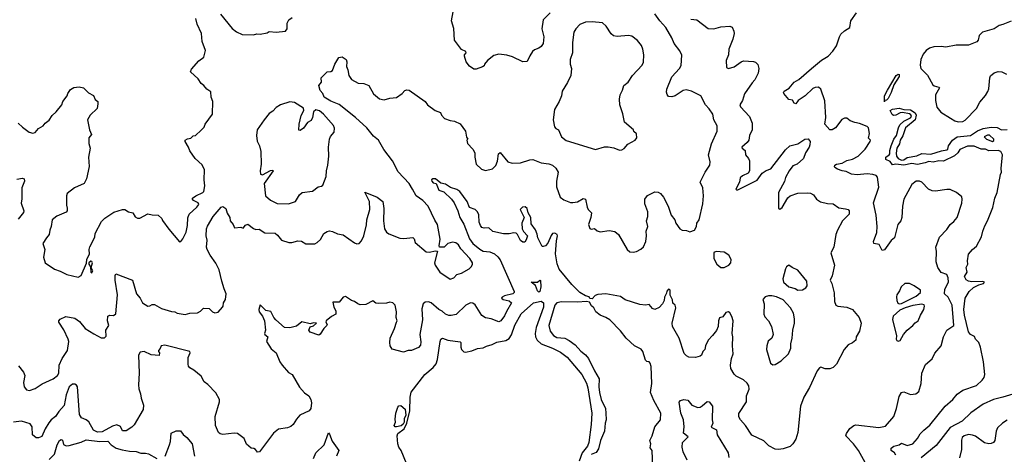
# Model space of a CAD drawing. Extents: x 1954678 to 2060275, y 904822 to 1016299.
# Tile 25 of 256: x 1991169 to 1999830, y 915512 to 919335. Entities that reach past the tile are written whole.
import ezdxf

# ---------------------------------------------------------------- set-up
doc = ezdxf.new("R2010")
doc.units = 0

msp = doc.modelspace()

# ---------------------------------------------------------------- linework, layer by layer
at = {"layer": '0CON20XD'}
for points in [[(1995835, 919396), (1995773.3, 919335), (1995760.8, 919255), (1995780, 919185), (1995774, 919125), (1995755, 919098.8), (1995735.5, 919084.5), (1995698.9, 919071.1), (1995681.2, 919055), (1995655, 919017.5), (1995632.3, 918967.7), (1995595, 918963.8), (1995505, 919008), (1995455, 919022.5), (1995385, 919032.9), (1995339.7, 919020.3), (1995284.3, 918975.7), (1995257.5, 918945), (1995255, 918930), (1995240.7, 918919.3), (1995185, 918901.2), (1995165, 918901.2), (1995126, 918925), (1995095.8, 918965), (1995082.5, 919015), (1995082.5, 919025), (1995096.4, 919043.6), (1995092.5, 919055), (1995055, 919073.3), (1994994.2, 919154.2), (1994988.3, 919258.3), (1994968.8, 919325), (1994982, 919405)], [(1991155.9, 918425.9), (1991195, 918390), (1991252.5, 918345), (1991285, 918336.7), (1991305, 918343.3), (1991335, 918376.7), (1991375, 918400), (1991393.8, 918425), (1991427.9, 918452.1), (1991455, 918493.3), (1991491.2, 918525), (1991538.8, 918585), (1991550, 918615), (1991586.2, 918665), (1991593.8, 918686.2), (1991615, 918720), (1991645, 918737.5), (1991693.6, 918743.6), (1991730, 918735), (1991775, 918692.5), (1991819.5, 918669.5), (1991834, 918634), (1991857.5, 918615), (1991857.5, 918595), (1991850, 918555), (1991790, 918495), (1991766.7, 918455), (1991783.3, 918365), (1991800, 918325), (1991778.8, 918295), (1991776.7, 918245), (1991790, 918205), (1991773.8, 918125), (1991781.2, 918045), (1991756.7, 917935), (1991735, 917893.3), (1991652.5, 917855), (1991587.5, 917805), (1991580, 917785), (1991580, 917705), (1991588.3, 917678.3), (1991587.7, 917652.3), (1991577.7, 917642.3), (1991495, 917608), (1991456.2, 917575), (1991446, 917515), (1991433.8, 917485), (1991430, 917445), (1991405, 917417.5), (1991372.5, 917365), (1991390, 917315), (1991377.5, 917245), (1991392.5, 917195), (1991475, 917140), (1991525, 917122), (1991585, 917094.2), (1991685, 917071.2), (1991711.2, 917085), (1991757, 917193), (1991760, 917225), (1991783.8, 917275), (1991780, 917315), (1991785, 917337.5), (1991828.8, 917421.2), (1991832.5, 917455), (1991890.3, 917559.7), (1991919.5, 917590.5), (1991998.3, 917641.7), (1992074.3, 917665.7), (1992095, 917666), (1992125, 917646.2), (1992165, 917637.5), (1992185, 917600), (1992205, 917590), (1992225, 917590), (1992295, 917627.5), (1992335, 917617.5), (1992387, 917617), (1992420, 917585), (1992425, 917570), (1992481.7, 917491.7), (1992575, 917380), (1992586.4, 917383.6), (1992605, 917406.7), (1992632.5, 917465), (1992644.1, 917524.1), (1992648.3, 917591.7), (1992658.9, 917625), (1992727.1, 917685), (1992745, 917710), (1992738, 917725), (1992698, 917745), (1992688.8, 917755), (1992690, 917765), (1992717.5, 917785), (1992780.6, 917815), (1992788.9, 917825), (1992797.5, 917875), (1992790.5, 917925), (1992793.6, 918015), (1992775, 918058.6), (1992713.6, 918113.6), (1992665, 918181.2), (1992654.2, 918215), (1992623.8, 918265), (1992623.8, 918275), (1992645, 918288), (1992675, 918293.8), (1992695, 918313.3), (1992715, 918316.7), (1992765, 918363.3), (1992790.7, 918389.3), (1992801.2, 918415), (1992865.7, 918505), (1992867.5, 918615), (1992852.9, 918655), (1992851.2, 918701.2), (1992814.3, 918724.3), (1992790, 918755), (1992764.2, 918774.2), (1992740, 918815), (1992671.2, 918875), (1992681.4, 918898.6), (1992745, 918973.3), (1992790, 919005), (1992802.5, 919065), (1992774.4, 919144.4), (1992768, 919215), (1992730, 919295), (1992720, 919345)], [(1992936, 919385), (1993037.8, 919257.8), (1993075, 919227.1), (1993125, 919203.8), (1993225, 919201.2), (1993255, 919210), (1993285, 919208), (1993345, 919219.2), (1993365, 919230), (1993424.2, 919224.2), (1993507.5, 919235), (1993523.3, 919255), (1993522.5, 919305), (1993537.5, 919335), (1993565.9, 919354.1)], [(1994549.5, 917409.5), (1994628.3, 917418.3), (1994637.7, 917407.7), (1994647.5, 917375), (1994745, 917293.3), (1994775, 917288.8), (1994825, 917302.5), (1994845, 917300), (1994818, 917195), (1994823.8, 917175), (1994863.4, 917113.4), (1994955, 917052.5), (1994987.5, 917065), (1995015, 917093.8), (1995054.3, 917105.7), (1995123.3, 917145), (1995143.8, 917165), (1995151.2, 917185), (1995151.2, 917195), (1995128.6, 917235), (1995048.7, 917318.7), (1995028.8, 917355), (1995005, 917372), (1994975, 917377.5), (1994935, 917366.7), (1994902.5, 917335), (1994863.3, 917333.3), (1994858.8, 917345), (1994868, 917405), (1994845.6, 917535), (1994820.7, 917570.7), (1994761.1, 917695), (1994714.4, 917745), (1994655.5, 917785), (1994624.4, 917845), (1994595, 917894), (1994497.3, 917997.3), (1994448.1, 918095), (1994372.9, 918192.9), (1994325.6, 918275), (1994280.6, 918310.6), (1994223.8, 918383.8), (1994124.2, 918475), (1993978.9, 918588.9), (1993905, 918619.4), (1993848, 918655), (1993834.3, 918685), (1993811.2, 918711.2), (1993799.5, 918755), (1993824.2, 918785), (1993820, 918825), (1993875, 918876.7), (1993905, 918878.8), (1993921.2, 918888.8), (1993940, 918945), (1993975, 919003.3), (1994005, 919007.5), (1994040, 918985), (1994045.6, 918965), (1994044.4, 918924.4), (1994056.9, 918895), (1994065.8, 918845), (1994089.1, 918809.1), (1994145.6, 918775.6), (1994195, 918774.4), (1994240, 918755), (1994282.6, 918682.6), (1994335, 918638.6), (1994375, 918630), (1994425, 918645.8), (1994485, 918652), (1994534.3, 918685.7), (1994557.9, 918712.1), (1994575, 918717.5), (1994595, 918714), (1994735, 918616.7), (1994757.5, 918585), (1994825, 918537.5), (1994869.3, 918519.3), (1994880, 918495), (1994906.4, 918466.4), (1994955, 918448.8), (1994995, 918443.3), (1995045, 918420), (1995092, 918355), (1995100.8, 918300.8), (1995110, 918285), (1995102.5, 918275), (1995107.5, 918245), (1995155, 918197.5), (1995174, 918165), (1995173.3, 918125), (1995183.3, 918065), (1995231.2, 918021.2), (1995265, 918010), (1995327.7, 918022.3), (1995357, 918053), (1995370.8, 918090.8), (1995381.2, 918155), (1995395, 918166.7), (1995463.3, 918085), (1995501.7, 918071.7), (1995575, 918076.2), (1995655, 918102.5), (1995684.2, 918104.2), (1995755, 918075.8), (1995825, 918066.9), (1995855.5, 918055.5), (1995885, 918030), (1995906.2, 917995), (1995892, 917915), (1995890, 917865), (1995924.1, 917774.1), (1995955, 917751.2), (1996015, 917728), (1996035, 917726), (1996075, 917733.3), (1996125, 917761.9), (1996147.1, 917755), (1996160, 917685), (1996170, 917665), (1996197.5, 917635), (1996193.8, 917595), (1996172.9, 917535), (1996185, 917497.5), (1996195, 917493.3), (1996225, 917497.5), (1996247.7, 917477.7), (1996275, 917468.8), (1996355, 917480), (1996405, 917471.2), (1996435.8, 917445.8), (1996513.9, 917313.9), (1996535, 917293.3), (1996565, 917290), (1996595, 917297.5), (1996633.6, 917316.4), (1996657.5, 917337.5), (1996675.9, 917384.1), (1996682.2, 917435), (1996678.8, 917475), (1996693.3, 917515), (1996684, 917565), (1996693.8, 917605), (1996693.8, 917645), (1996668.8, 917715), (1996666.7, 917755), (1996690.9, 917789.1), (1996755, 917820), (1996785, 917816.7), (1996805, 917806.7), (1996833, 917773), (1996872.5, 917695), (1996900.6, 917615), (1996931.4, 917575), (1996940, 917545), (1996975, 917496.2), (1996996.4, 917483.6), (1997035, 917481.2), (1997065, 917470), (1997106.1, 917483.9), (1997121.2, 917515), (1997126.2, 917545), (1997145.7, 917575), (1997178.5, 917715), (1997183.3, 917785), (1997177.5, 917855), (1997154.2, 917905), (1997199.2, 917995), (1997239.2, 918055), (1997242.9, 918085), (1997226.9, 918145), (1997254.4, 918244.4), (1997303.5, 918355), (1997302.8, 918402.8), (1997274.4, 918455), (1997265.6, 918505), (1997235, 918552), (1997200.8, 918585), (1997159.2, 918665), (1997078.8, 918705), (1997032.1, 918717.9), (1997005, 918711.9), (1996935, 918665.7), (1996905, 918655.8), (1996875, 918660), (1996865, 918677.5), (1996858.8, 918698.8), (1996861.9, 918725), (1996906.6, 918833.4), (1996971.4, 918905), (1996987.4, 918932.6), (1996992.7, 919022.7), (1996975, 919060), (1996925, 919126.2), (1996906, 919176), (1996853.1, 919265), (1996798.9, 919325), (1996756.7, 919386.7)], [(1997071.1, 919341.1), (1997125, 919334.4), (1997225, 919258.5), (1997275, 919254.4), (1997335, 919271.4), (1997415, 919278), (1997435, 919268), (1997451.5, 919235), (1997452.7, 919215), (1997441.5, 919165), (1997407.3, 919075), (1997403, 919027), (1997383.5, 918975), (1997385, 918913.3), (1997405, 918906.2), (1997455, 918920.8), (1997514.5, 918965.5), (1997535, 918974), (1997625, 918966.7), (1997642.5, 918962.5), (1997661.7, 918941.7), (1997670, 918905), (1997666.2, 918865), (1997635.8, 918805), (1997611.1, 918778.9), (1997545.9, 918684.1), (1997527.1, 918625), (1997503.2, 918585), (1997509.8, 918569.7), (1997590, 918485), (1997613.1, 918425), (1997611.4, 918365), (1997588.5, 918315), (1997583.3, 918275), (1997568.9, 918255), (1997521.2, 918215), (1997523.3, 918205), (1997549.2, 918185), (1997552.5, 918145), (1997580, 918115), (1997590, 918095), (1997588.1, 918005), (1997576, 917985), (1997527.2, 917962.8), (1997506, 917945), (1997501.1, 917905), (1997469.2, 917845), (1997475, 917838), (1997485, 917838.6), (1997657.3, 917922.8), (1997700, 917985), (1997735, 918010), (1997775.6, 918024.4), (1997905, 918190), (1997943.8, 918225), (1998015, 918242), (1998076.1, 918283.9), (1998105, 918286), (1998122, 918265), (1998119.2, 918235), (1998114, 918215), (1998080, 918165), (1998063.8, 918115), (1998006.7, 918065), (1997970.9, 918049.1), (1997936.2, 918005), (1997904.5, 917945.5), (1997897.2, 917912.8), (1997843.3, 917815), (1997844.6, 917674.6), (1997855, 917669.2), (1997875, 917684.2), (1997925, 917767.1), (1997945, 917784.4), (1998015, 917807.8), (1998095, 917812), (1998125, 917808), (1998152.5, 917795), (1998177.5, 917755), (1998214.2, 917734.2), (1998275, 917718.8), (1998325, 917716), (1998375, 917679.2), (1998432.3, 917672.3), (1998455, 917666), (1998463.8, 917655), (1998466, 917625), (1998407.5, 917565), (1998363.5, 917485), (1998348.1, 917445), (1998331.1, 917335), (1998304, 917285), (1998336.5, 917175), (1998317, 917083), (1998299.2, 917045), (1998314, 917015), (1998333.7, 916933.7), (1998337.4, 916857.4), (1998348, 916825), (1998365.7, 916815.7), (1998445.6, 916805.6), (1998495, 916785.8), (1998552.5, 916715), (1998570, 916665), (1998556.2, 916595), (1998527.5, 916545), (1998522.5, 916517.5), (1998495, 916493.3), (1998457.5, 916475), (1998420.8, 916435), (1998354.4, 916305), (1998325, 916275.8), (1998295.7, 916264.3), (1998255, 916264.2), (1998215, 916278), (1998205, 916273.8), (1998185, 916246.2), (1998115, 916100), (1998067.1, 916015), (1998035.7, 915935), (1998014.4, 915705), (1997996.7, 915645), (1997970.6, 915605), (1997945, 915580.8), (1997885, 915560.8), (1997845, 915554), (1997815, 915556.2), (1997757.7, 915587.7), (1997715, 915632), (1997609.5, 915679.5), (1997553.3, 915765), (1997508.8, 915815), (1997495, 915842.5), (1997495, 915870), (1997561.4, 915975), (1997561.1, 916025), (1997585.5, 916085), (1997581.4, 916115), (1997567.4, 916137.4), (1997535, 916168.6), (1997470.6, 916200.6), (1997455, 916216), (1997425.7, 916265.7), (1997422.9, 916295), (1997430, 916355), (1997443.8, 916395), (1997438, 916465), (1997441.2, 916545), (1997435.8, 916575), (1997443.8, 916685), (1997434, 916725), (1997415, 916757.5), (1997405, 916766.7), (1997379.3, 916760.7), (1997355, 916722.5), (1997325, 916712.5), (1997315.8, 916685), (1997312.6, 916637.4), (1997297.9, 916602.1), (1997264.2, 916555.8), (1997225, 916517.5), (1997202.7, 916467.3), (1997196, 916435), (1997178.8, 916415), (1997166.4, 916383.6), (1997155.9, 916374.1), (1997115, 916364), (1997055, 916368), (1997035, 916378), (1997015, 916400), (1996970, 916535), (1996910, 916635), (1996908.8, 916665), (1996940.7, 916800.7), (1996933.3, 916823.3), (1996915, 916842.5), (1996910.5, 916870.5), (1996891.2, 916911.2), (1996890, 916955), (1996885, 916962.5), (1996875, 916963.3), (1996862.3, 916947.7), (1996859.5, 916930.5), (1996840, 916895), (1996836.9, 916865), (1996821.9, 916835), (1996795, 916802.5), (1996755, 916787.1), (1996735, 916794), (1996705, 916831.2), (1996675, 916824), (1996625, 916830), (1996495, 916870.8), (1996455, 916900.6), (1996325, 916924), (1996253.6, 916916.4), (1996231.7, 916908.3), (1996205, 916880), (1996185, 916882.5), (1996178.3, 916898.3), (1996145, 916906.2), (1996095, 916936.7), (1996025, 917006.7), (1995915, 917140), (1995897.8, 917187.8), (1995882.4, 917275), (1995891, 917389), (1995900.5, 917435), (1995896.7, 917446.7), (1995875, 917457.9), (1995855, 917453.1), (1995842.7, 917437.3), (1995815, 917368.1), (1995795, 917347.1), (1995775, 917338.8), (1995765, 917340), (1995755, 917356.7), (1995727.2, 917417.2), (1995720.6, 917449.4), (1995707.3, 917487.3), (1995668.1, 917538.1), (1995666.2, 917596.2), (1995642.1, 917635), (1995634.4, 917675), (1995615, 917689.2), (1995592.9, 917685), (1995570, 917665), (1995606.9, 917595), (1995585.9, 917545), (1995588.1, 917495), (1995600.6, 917470.6), (1995635.5, 917435), (1995625, 917398.8), (1995611.7, 917378.3), (1995595, 917376.7), (1995575, 917393.8), (1995547, 917447), (1995535, 917458), (1995515, 917460.8), (1995475, 917452), (1995425, 917451.2), (1995332.3, 917472.3), (1995295, 917503.8), (1995255, 917500.8), (1995235, 917506.2), (1995221.2, 917525), (1995212, 917555), (1995207.2, 917617.2), (1995196.9, 917645), (1995175, 917664.3), (1995125, 917684.2), (1995105.9, 917735), (1995040.5, 917825), (1995015, 917840.5), (1994959.4, 917859.4), (1994915, 917888.1), (1994875, 917896), (1994825.9, 917935.9), (1994803.6, 917936.4), (1994792.9, 917927.1)], [(1998605, 915440), (1998547.5, 915545), (1998503.6, 915605), (1998436.9, 915675), (1998442.5, 915695), (1998471.6, 915738.4), (1998505, 915764.6), (1998525, 915771.1), (1998725, 915747.8), (1998785, 915758.6), (1998857.3, 915845), (1998882.7, 915915), (1998905, 916020), (1998924.4, 916055.6), (1998945, 916062.2), (1999005, 916038.8), (1999052.5, 916045), (1999078, 916065), (1999097.5, 916135), (1999104, 916225), (1999137.3, 916302.7), (1999195, 916352), (1999219.4, 916400.6), (1999275.8, 916465), (1999295.7, 916545), (1999325, 916603.3), (1999385.6, 916645), (1999370.5, 916825), (1999335.6, 916895), (1999305, 916923.8), (1999306.5, 916965), (1999338.2, 917025), (1999336.5, 917065), (1999323.1, 917093.1), (1999275, 917111.9), (1999244.7, 917154.7), (1999229.2, 917205), (1999233.3, 917295), (1999228.9, 917335), (1999258.8, 917421.2), (1999325, 917488.8), (1999352.5, 917535), (1999385, 917559.2), (1999415, 917596.2), (1999457.4, 917722.6), (1999460, 917755), (1999455, 917777.5), (1999410, 917815), (1999355, 917840.8), (1999325, 917842), (1999225, 917826), (1999195, 917830), (1999163.8, 917845), (1999105, 917905.8), (1999085, 917915.7), (1999055.9, 917914.1), (1999015.9, 917884.1), (1998947.5, 917755), (1998933.1, 917695), (1998929.4, 917595), (1998919.2, 917565), (1998893.1, 917535), (1998865, 917417.5), (1998835, 917393.3), (1998775, 917310), (1998754.1, 917304.1), (1998728.3, 917358.3), (1998682.5, 917365), (1998680, 917385), (1998707.6, 917462.4), (1998712.3, 917515), (1998703.6, 917615), (1998678.1, 917725), (1998727.6, 917862.4), (1998715, 917948.8), (1998703.3, 917965), (1998674.2, 917974.2), (1998625, 917978.5), (1998535, 917970.8), (1998486.7, 917976.7), (1998439.4, 917999.4), (1998403.3, 918005), (1998361.5, 918021.5), (1998338.8, 918035), (1998336, 918045), (1998338.8, 918055), (1998353.3, 918065), (1998405, 918072.7), (1998445, 918096.7), (1998495, 918107.5), (1998545.6, 918135), (1998605.6, 918195), (1998651.2, 918265), (1998652.5, 918275), (1998634.3, 918294.3), (1998643.8, 918335), (1998633.9, 918383.9), (1998625, 918396.2), (1998555, 918422), (1998515, 918430), (1998475, 918446.2), (1998445, 918468), (1998425, 918469.2), (1998401.7, 918458.3), (1998345, 918383.8), (1998315, 918366.7), (1998295, 918366.7), (1998251.2, 918415), (1998260, 918475), (1998252.6, 918622.6), (1998215.6, 918725), (1998195, 918742.9), (1998165, 918740), (1998145, 918730.8), (1998078.8, 918665), (1998016.1, 918623.9), (1997995, 918593.8), (1997980.7, 918600.7), (1997967, 918627), (1997935, 918632.5), (1997890, 918685), (1997886.7, 918695), (1997893.3, 918705), (1997938.3, 918731.7), (1997980.8, 918785), (1998021.8, 918808.2), (1998133.6, 918906.4), (1998222.3, 918977.7), (1998280, 919015), (1998320.9, 919059.1), (1998352.9, 919105), (1998379.5, 919185), (1998392.7, 919207.3), (1998423.5, 919236.5), (1998472, 919265), (1998478.6, 919325), (1998529.4, 919395)], [(1999888.7, 919321.3), (1999818.3, 919291.7), (1999785, 919284.2), (1999740, 919255), (1999638.8, 919225), (1999608, 919195), (1999600.8, 919155), (1999588.3, 919141.7), (1999515, 919110.4), (1999405, 919111.2), (1999315, 919093.8), (1999275, 919099.1), (1999210, 919095), (1999172.5, 919085), (1999142.5, 919065), (1999115, 919032.5), (1999096, 918985), (1999090.8, 918935), (1999095.8, 918905.8), (1999155, 918846.2), (1999201.2, 918761.2), (1999212.4, 918752.4), (1999252.5, 918742.5), (1999259.4, 918735), (1999225.7, 918675), (1999224.4, 918625), (1999235, 918566.7), (1999272.7, 918522.7), (1999357.9, 918467.9), (1999395, 918445.7), (1999425, 918436.9), (1999465, 918438.9), (1999485, 918451.9), (1999584.5, 918555), (1999615, 918609.2), (1999663, 918667), (1999685.4, 918704.6), (1999692.6, 918727.4), (1999701.9, 918825), (1999709.1, 918840.9), (1999741.7, 918868.3), (1999775, 918880), (1999807, 918877), (1999848, 918855)], [(1996445, 918188.8), (1996465, 918191.2), (1996485, 918203.3), (1996519.3, 918240.7), (1996582.5, 918275), (1996596.7, 918295), (1996595, 918330), (1996570.7, 918350.7), (1996567.5, 918365), (1996490, 918435), (1996475.7, 918505.7), (1996448, 918585), (1996445.8, 918635), (1996451.4, 918675), (1996472.5, 918715), (1996482, 918755), (1996522, 918785), (1996558, 918845), (1996643.3, 918935), (1996657.3, 918962.7), (1996658.6, 919025), (1996650.5, 919075), (1996637.4, 919107.4), (1996603.2, 919153.2), (1996555, 919189.2), (1996525, 919197.1), (1996425, 919187.5), (1996393.3, 919193.3), (1996372.1, 919212.1), (1996327.9, 919277.9), (1996295, 919306), (1996205, 919315.6), (1996145, 919314.3), (1996097.2, 919292.8), (1996060.6, 919255), (1996044.5, 919225), (1996032.2, 919135), (1996031.9, 919045), (1996011.4, 918985), (1996010.8, 918945), (1996022.5, 918905), (1996015.8, 918844.2), (1995987.7, 918782.3), (1995940, 918705), (1995933.8, 918665), (1995915.6, 918614.4), (1995872, 918545), (1995862, 918455), (1995873, 918393), (1995885, 918378.8), (1995907.3, 918367.3), (1995935, 918303.8), (1995975, 918272.5), (1996235, 918192), (1996314.1, 918215.9), (1996345, 918216.2), (1996395, 918208.8), (1996445, 918188.8)], [(1998775, 918613.8), (1998776.2, 918665), (1998801.5, 918715), (1998880, 918845), (1998895, 918855.4), (1998904.2, 918854.2), (1998905, 918834.3), (1998857.9, 918762.1), (1998835.4, 918695), (1998809, 918641), (1998795, 918628.2), (1998776.7, 918623.3), (1998775, 918613.8)], [(1993535, 917714), (1993595, 917736.7), (1993631.2, 917795), (1993655, 917816.2), (1993743.9, 917826.1), (1993795, 917866.2), (1993825, 917870), (1993835, 917880), (1993864.2, 917955), (1993867.1, 918005), (1993880.5, 918055), (1993888.9, 918135), (1993884.4, 918215), (1993895.7, 918284.3), (1993903, 918307), (1993934, 918345), (1993938.3, 918381.7), (1993930, 918405), (1993842.9, 918505), (1993805, 918533.1), (1993775, 918541.4), (1993754.6, 918525), (1993744.5, 918475), (1993731.7, 918448.3), (1993699.5, 918430.5), (1993665, 918380.8), (1993635, 918360), (1993625, 918362.5), (1993626.9, 918415), (1993646.5, 918493.5), (1993670, 918535), (1993666.3, 918556.3), (1993585, 918606.2), (1993545, 918614), (1993462.5, 918585), (1993425, 918563.8), (1993395, 918531.2), (1993365, 918510), (1993318.8, 918455), (1993258, 918365), (1993250.8, 918315), (1993257.7, 918267.7), (1993278, 918225), (1993289.2, 918175), (1993294.4, 918064.4), (1993284.4, 918005), (1993286.9, 917976.9), (1993305, 917970.5), (1993375, 918007.3), (1993395, 918011.2), (1993399.2, 918005), (1993320.2, 917895), (1993331.2, 917785), (1993376.8, 917746.8), (1993435, 917718.6), (1993535, 917714)], [(1998875.4, 915505), (1998865, 915525.7), (1998835.8, 915545.8), (1998835.6, 915565), (1998858.6, 915585), (1998904.8, 915595.2), (1998925, 915608.7), (1998975, 915589.4), (1999024.2, 915605), (1999065, 915651.9), (1999088.5, 915691.5), (1999120.8, 915725), (1999175, 915769.4), (1999310, 915935), (1999376.5, 915993.5), (1999415, 916040), (1999465, 916076), (1999585, 916117.8), (1999636.3, 916163.7), (1999653, 916187), (1999657.5, 916215), (1999646.5, 916325), (1999620, 916455), (1999605.9, 916495.9), (1999577.2, 916525), (1999566.9, 916546.9), (1999531.2, 916565), (1999515, 916588.1), (1999478.9, 916735), (1999473.2, 916785), (1999484.5, 916885), (1999519.5, 916945), (1999560.1, 916979.9), (1999605, 917003.5), (1999646.7, 917015), (1999656.1, 917026.1), (1999641.7, 917031.7), (1999545, 917027.9), (1999513.8, 917033.8), (1999495.5, 917045.5), (1999479.4, 917075), (1999503.3, 917115), (1999494, 917155), (1999510, 917185), (1999506.2, 917215), (1999515, 917272.5), (1999550, 917315), (1999585, 917343.3), (1999630, 917425), (1999640, 917475), (1999657.9, 917522.1), (1999682.5, 917565), (1999728, 917682), (1999746.7, 917765), (1999766.1, 917815), (1999795, 917973.8), (1999806.2, 917995), (1999801.2, 918025), (1999814, 918145), (1999799.2, 918175), (1999775, 918184.6), (1999695, 918181.1), (1999665, 918197.3), (1999626.7, 918195), (1999565, 918221.4), (1999506.2, 918223.8), (1999437.5, 918192.5), (1999422, 918165), (1999392.4, 918137.6), (1999295, 918091.8), (1999255, 918093.5), (1999205, 918080.9), (1999165, 918087.3), (1999135, 918075.5), (1999065, 918061.9), (1999015, 918069), (1998945, 918055.5), (1998876.2, 918063.8), (1998845, 918057.5), (1998826.9, 918086.9), (1998788.1, 918105), (1998786.9, 918125), (1998817.1, 918145), (1998822.5, 918155), (1998821.5, 918185), (1998833.8, 918225), (1998857.5, 918285), (1998882.1, 918315), (1998898.2, 918385), (1998909.8, 918410.2), (1998947, 918443), (1999005, 918471.8), (1999012.9, 918485), (1999007.9, 918497.9), (1998995, 918507.7), (1998935, 918520), (1998913.3, 918516.7), (1998875.8, 918494.2), (1998855, 918492.9), (1998842.5, 918502.5), (1998826.2, 918535), (1998845, 918547.3), (1998905, 918555.4), (1998945, 918544.4), (1999005, 918542.7), (1999045, 918516.4), (1999054, 918495), (1999045, 918453.9), (1998962.1, 918385), (1998936.3, 918313.7), (1998913.4, 918275), (1998906.6, 918243.4), (1998884.6, 918205), (1998877.8, 918162.2), (1998882.3, 918135), (1998895.6, 918115), (1998925, 918100.3), (1998945, 918103.4), (1998975, 918123.8), (1999061.1, 918138.9), (1999105, 918158.9), (1999185, 918153.3), (1999277.3, 918182.7), (1999325, 918189.2), (1999334.3, 918195.7), (1999340, 918225), (1999373.8, 918276.2), (1999415, 918303.5), (1999533.3, 918316.7), (1999595, 918358.8), (1999645, 918376.7), (1999715, 918390), (1999766.4, 918386.4), (1999805, 918367.5), (1999855, 918370)], [(1999725, 918263.5), (1999738.3, 918271.7), (1999736.7, 918285), (1999698.3, 918318.3), (1999680.7, 918319.3), (1999652.5, 918305), (1999673.3, 918285), (1999725, 918263.5)], [(1991145, 917933.1), (1991195, 917940), (1991210, 917935), (1991212.9, 917915), (1991187.8, 917855), (1991188.7, 917758.7), (1991181.7, 917721.7), (1991206.9, 917655), (1991201.7, 917638.3), (1991155, 917579.2)], [(1994792.9, 917927.1), (1994793.1, 917915), (1994805, 917900), (1994833.8, 917893.8), (1994855, 917836.7), (1994899.5, 917819.5), (1994967.2, 917757.2), (1994991.2, 917725), (1995022.2, 917655), (1995040, 917595), (1995075, 917537.1), (1995126.5, 917406.5), (1995155.6, 917365.6), (1995215.4, 917315.4), (1995245, 917298.7), (1995305, 917293), (1995345, 917276.7), (1995375, 917250.4), (1995395, 917222.2), (1995519.5, 916945), (1995519.4, 916935), (1995505.6, 916925), (1995433.8, 916905), (1995413.3, 916895), (1995406.7, 916885), (1995421.2, 916875), (1995475, 916860.9), (1995495.5, 916845), (1995450.9, 916769.1), (1995435, 916728.8), (1995400, 916685), (1995385, 916676), (1995315, 916704), (1995265, 916711.2), (1995235, 916733.3), (1995175, 916826), (1995155, 916840.5), (1995135, 916843.1), (1995094.2, 916825), (1995007.4, 916742.6), (1994965, 916732.9), (1994945, 916734.3), (1994915, 916744.3), (1994885, 916771.9), (1994855, 916785.5), (1994787.1, 916845), (1994765, 916852), (1994735, 916850.9), (1994718.9, 916835), (1994707, 916793), (1994712.1, 916695), (1994689.2, 916565), (1994698.8, 916501.2), (1994695, 916472.5), (1994677, 916453), (1994615.5, 916424.5), (1994585, 916424.2), (1994545, 916411.2), (1994446, 916436), (1994429.2, 916465), (1994424.1, 916495.9), (1994427.7, 916532.3), (1994465, 916617.5), (1994482.5, 916675), (1994490, 916685), (1994480, 916715), (1994484.2, 916765), (1994471.2, 916825), (1994450, 916845), (1994425, 916850), (1994397, 916843), (1994325, 916840), (1994303, 916843), (1994275, 916862.5), (1994215, 916828.8), (1994165, 916826.2), (1994142.5, 916835), (1994115, 916856.7), (1994087.5, 916865), (1994035, 916900), (1994015, 916893.3), (1993979.5, 916850.5), (1993925, 916850), (1993933.1, 916805), (1993948.6, 916775), (1993948.8, 916745), (1993912.5, 916725), (1993863.6, 916686.4), (1993862.5, 916675), (1993872.5, 916655), (1993870, 916645), (1993845, 916620), (1993811.7, 916568.3), (1993799.3, 916560.7), (1993725.5, 916585.5), (1993712.9, 916605), (1993725, 916633.3), (1993755, 916641.2), (1993780, 916665), (1993755, 916667.5), (1993725, 916658.8), (1993651.7, 916678.3), (1993605, 916639.2), (1993544.5, 916625.5), (1993497.4, 916627.4), (1993423.6, 916693.6), (1993405.8, 916715), (1993378.3, 916768.3), (1993335, 916778), (1993285, 916826.7), (1993272.8, 916787.2), (1993276.7, 916765), (1993305, 916728), (1993323.6, 916685), (1993330.8, 916605), (1993322.5, 916575), (1993326.2, 916565), (1993352.5, 916545), (1993340, 916505), (1993380.7, 916440.7), (1993426, 916405), (1993458.8, 916325), (1993478, 916295), (1993535, 916232.5), (1993565, 916214), (1993631.7, 916101.7), (1993675, 916053.3), (1993711.2, 916025), (1993728.8, 915995), (1993736.2, 915965), (1993728.8, 915915), (1993716.7, 915895), (1993634.2, 915855.8), (1993605, 915822.5), (1993575, 915773.3), (1993555, 915756.7), (1993526.1, 915743.9), (1993446.1, 915733.9), (1993401.2, 915698.8), (1993280, 915535), (1993261.7, 915531.7), (1993242.5, 915555), (1993227.5, 915562.5), (1993205, 915567.5), (1993165, 915602.5), (1993145, 915652.5), (1993083.9, 915693.9), (1993055, 915699.2), (1992955, 915685.5), (1992932, 915692), (1992919.4, 915705), (1992891.9, 915765), (1992887.5, 915845), (1992927.1, 915975), (1992927.5, 915995), (1992895, 916053.8), (1992825, 916126.7), (1992790.7, 916150.7), (1992765, 916200), (1992702.3, 916252.3), (1992665, 916273.3), (1992655, 916287.5), (1992650, 916305), (1992652.3, 916362.3), (1992668.6, 916405), (1992665, 916416), (1992445, 916472), (1992414.1, 916465.9), (1992406.1, 916443.9), (1992390, 916425), (1992390, 916415), (1992400, 916405), (1992395, 916380), (1992325, 916387.5), (1992265, 916417.5), (1992229.1, 916410.9), (1992214.4, 916385), (1992220.4, 916225), (1992213.6, 916123.6), (1992217, 916087), (1992232.9, 916045), (1992236.5, 916005), (1992257.1, 915945), (1992255, 915907.5), (1992175, 915772.5), (1992155, 915751.4), (1992105, 915720), (1992075, 915720), (1992055.4, 915755.4), (1992025, 915771.9), (1991985, 915758.9), (1991895, 915709.2), (1991855, 915708.1), (1991817.5, 915725), (1991777.8, 915797.8), (1991755, 915815.6), (1991713.6, 915833.6), (1991695, 915863.3), (1991677.1, 916105), (1991669.7, 916119.7), (1991655, 916128.8), (1991635, 916128), (1991605, 916106.9), (1991579.1, 916035), (1991560, 915940), (1991512.6, 915887.4), (1991485, 915843.3), (1991445, 915814), (1991425, 915788), (1991393.9, 915736.1), (1991365, 915668.8), (1991335, 915656), (1991315, 915656), (1991283.1, 915683.1), (1991279.5, 915755), (1991261.2, 915781.2), (1991185, 915802.7), (1991115, 915795.4)], [(1991159.6, 916289.6), (1991204.2, 916235), (1991214, 916205), (1991204.2, 916145), (1991208.8, 916105), (1991229.3, 916079.3), (1991255, 916073.8), (1991305, 916091.2), (1991366.6, 916133.4), (1991465, 916176), (1991501.2, 916205), (1991512.5, 916225), (1991516, 916295), (1991542.9, 916355), (1991588.6, 916425), (1991600.4, 916505), (1991596.9, 916525), (1991557.9, 916607.9), (1991514.3, 916675), (1991515, 916687.5), (1991525, 916700), (1991574.4, 916725.6), (1991655, 916709.2), (1991695, 916680), (1991745, 916618.5), (1991822.5, 916572.5), (1991885, 916536.2), (1991915, 916537.5), (1991930, 916550), (1991928, 916605), (1991954, 916645), (1991942.9, 916685), (1991943.2, 916726.8), (1991963.3, 916736.7), (1991995, 916732.1), (1992013.7, 916746.3), (1992030, 916915), (1992009.6, 917045), (1992008.9, 917085), (1992015, 917100), (1992162.5, 917042.5), (1992196.7, 916925), (1992229.2, 916885), (1992249.2, 916845), (1992295, 916815.7), (1992315, 916818.1), (1992335, 916829.5), (1992355, 916829.5), (1992416.1, 916796.1), (1992505, 916767.1), (1992535, 916764.2), (1992555, 916752.5), (1992625, 916740.8), (1992665, 916752.5), (1992732.3, 916757.7), (1992758.3, 916771.7), (1992785, 916798.8), (1992835, 916793.3), (1992866, 916766), (1992885, 916756.7), (1992915, 916762.5), (1992953.3, 916805), (1992960, 916815), (1992961.2, 916845), (1992978.8, 916875), (1992986, 916925), (1992966.7, 916966.7), (1992946.1, 917036.1), (1992924.6, 917135), (1992895, 917194.3), (1992844.5, 917265), (1992817.5, 917315), (1992812.7, 917335), (1992817.8, 917395), (1992808.1, 917435), (1992811.1, 917495), (1992820.2, 917519.8), (1992872.2, 917605), (1992940, 917685), (1992955, 917692), (1992983.8, 917675), (1992995, 917632.5), (1993016.7, 917595), (1993020, 917565), (1993047.5, 917535), (1993060, 917505), (1993115, 917510), (1993135, 917502.5), (1993155, 917527.5), (1993175, 917537.5), (1993225, 917498.8), (1993245, 917490), (1993275, 917491.2), (1993325, 917460), (1993415, 917456), (1993438.3, 917438.3), (1993473.3, 917395), (1993535.6, 917375.6), (1993564.3, 917375.7), (1993615, 917390.6), (1993646.6, 917386.6), (1993685, 917364.2), (1993765, 917363.8), (1993786.7, 917375), (1993815, 917401.2), (1993845, 917454), (1993875, 917472.5), (1993895, 917476.7), (1993922.1, 917472.1), (1993965, 917451.2), (1994015, 917443.3), (1994115, 917372), (1994135, 917364), (1994155, 917366), (1994175, 917388.8), (1994196.5, 917435), (1994218.9, 917531.1), (1994222.3, 917575), (1994248.9, 917665), (1994245.7, 917735.7), (1994205, 917817.5), (1994315, 917773.8), (1994362.9, 917735), (1994371.5, 917675), (1994368.6, 917565), (1994379.2, 917495), (1994395.7, 917465.7), (1994415, 917450), (1994514.2, 917414.2), (1994549.5, 917409.5)], [(1997365, 917154), (1997407.5, 917175), (1997423.3, 917195), (1997426.1, 917226.1), (1997407.5, 917265), (1997365, 917291.2), (1997295, 917296.2), (1997275, 917287.5), (1997276.2, 917235), (1997302, 917185), (1997335, 917156.2), (1997365, 917154)], [(1991805, 917107.5), (1991812.5, 917125), (1991797.5, 917155), (1991808.8, 917195), (1991805, 917206.7), (1991795, 917210), (1991777.5, 917195), (1991777.5, 917185), (1991791.7, 917161.7), (1991793.8, 917115), (1991805, 917107.5)], [(1998015, 916956.7), (1998055, 916960), (1998085, 916977.5), (1998096.2, 916995), (1998092, 917035), (1998015, 917132), (1997964.1, 917154.1), (1997933.9, 917176.1), (1997915, 917162.5), (1997903.8, 917145), (1997881.2, 917055), (1997888.8, 917025), (1997934.2, 916984.2), (1997990.8, 916970.8), (1998015, 916956.7)], [(1995735, 916939.5), (1995725, 916948.6), (1995705.6, 916995.6), (1995667.5, 917025), (1995723.3, 917026.7), (1995745, 917043.3), (1995750, 917040), (1995752.7, 916985), (1995744.5, 916945.5), (1995735, 916939.5)], [(1998905, 916837.1), (1998925, 916840), (1999055, 916904), (1999092.5, 916935), (1999092.9, 916955), (1999035.5, 916995.5), (1998996.7, 917015), (1998954, 917015), (1998923.5, 916985), (1998909.2, 916950.8), (1998885, 916916.2), (1998881.4, 916898.6), (1998883.6, 916865), (1998892.8, 916842.8), (1998905, 916837.1)], [(1997795, 916299.4), (1997815, 916303.5), (1997866.1, 916333.9), (1997931.9, 916395), (1997950.8, 916445), (1997950.8, 916485), (1997964, 916535), (1997970, 916605), (1997985.8, 916664.2), (1997984.2, 916705), (1997975, 916752.5), (1997949.7, 916799.7), (1997885, 916870), (1997827, 916897), (1997785, 916907.5), (1997757, 916907), (1997725, 916897.5), (1997706.7, 916875), (1997718.8, 916835), (1997714, 916745), (1997722.7, 916722.7), (1997756.7, 916685), (1997782.5, 916635), (1997795.8, 916565), (1997786.2, 916535), (1997753.2, 916506.8), (1997740, 916465), (1997738.9, 916435), (1997774.5, 916314.5), (1997795, 916299.4)], [(1994571.8, 915431.8), (1994525.3, 915545), (1994504.3, 915575), (1994495.7, 915605), (1994489.4, 915675), (1994495.5, 915695), (1994551.2, 915735), (1994575, 915786.2), (1994600, 915895), (1994603.4, 916015), (1994612.3, 916057.8), (1994731.9, 916215), (1994805, 916274.4), (1994831.9, 916308.1), (1994844.7, 916345.3), (1994866.9, 916505), (1994875, 916525.8), (1994887.1, 916532.9), (1994936.2, 916516.2), (1995042.9, 916502.9), (1995049.2, 916495), (1995048.1, 916455), (1995054.5, 916434.5), (1995074.5, 916414.5), (1995091.1, 916411.1), (1995145, 916422.7), (1995197.1, 916442.9), (1995245, 916450), (1995275, 916464.6), (1995325, 916477.1), (1995365, 916498.9), (1995446.6, 916513.4), (1995475, 916531.8), (1995495, 916563.3), (1995525, 916646.9), (1995581.1, 916748.9), (1995687.5, 916845), (1995755, 916859.4), (1995777.9, 916845), (1995777.7, 916805), (1995712.8, 916627.2), (1995703.3, 916575), (1995705.8, 916545.8), (1995721.9, 916515), (1995755, 916483.2), (1995855.9, 916445.9), (1995925, 916412), (1995985, 916366.9), (1996112.6, 916215), (1996155, 916138.1), (1996167.7, 916097.7), (1996200.8, 915875), (1996196.6, 915775), (1996176.7, 915615), (1996164.3, 915585), (1996116.8, 915525), (1996089.7, 915450.3)], [(1996737.5, 915395), (1996733.8, 915545), (1996715, 915570), (1996720, 915605), (1996710.8, 915635), (1996733.3, 915675), (1996756, 915755), (1996805.7, 915815), (1996810, 915875), (1996746.6, 915986.6), (1996719.2, 916055), (1996730, 916135), (1996724.2, 916285), (1996716.2, 916315), (1996705, 916326.2), (1996685, 916328.8), (1996675, 916340), (1996649.3, 916415), (1996636.2, 916436.2), (1996576.1, 916466.1), (1996504.2, 916534.2), (1996455, 916597.1), (1996360.5, 916695), (1996325.9, 916715.9), (1996275, 916735.7), (1996237.5, 916765), (1996219.1, 916799.1), (1996197.7, 916817.7), (1996181.7, 916851.7), (1996155, 916856.7), (1996075, 916851.4), (1995933.6, 916853.6), (1995894.3, 916845), (1995875.5, 916825), (1995823.1, 916645), (1995834.4, 916595), (1995865, 916555.7), (1995895, 916540.6), (1995963.3, 916533.3), (1996003.5, 916513.5), (1996054, 916474), (1996105, 916420), (1996146.9, 916386.9), (1996173.9, 916353.9), (1996226.2, 916245), (1996267.5, 916175), (1996262.6, 916105), (1996268.3, 916055), (1996284.4, 915994.4), (1996321.5, 915915), (1996325.3, 915874.7), (1996327.2, 915815), (1996318.7, 915785), (1996314.6, 915715), (1996278.5, 915635), (1996261.2, 915558.8), (1996240.8, 915529.2), (1996195, 915511.2)], [(1998895, 916506.7), (1998915, 916513.3), (1998943.9, 916566.1), (1998975, 916603.3), (1999025, 916644), (1999045, 916668.8), (1999073.6, 916686.4), (1999091.2, 916735), (1999123.3, 916785), (1999129.2, 916815), (1999125, 916828), (1999105, 916832.7), (1999025, 916820.4), (1998958.6, 916801.4), (1998910.2, 916779.8), (1998852.7, 916727.3), (1998846.7, 916696.7), (1998881.2, 916555), (1998880, 916525), (1998885, 916512.5), (1998895, 916506.7)], [(2000022.5, 916077.5), (1999817.5, 916015), (1999735, 915995.6), (1999645, 915953.3), (1999535, 915876), (1999460, 915805), (1999355, 915747.1), (1999230.9, 915589.1), (1999098, 915482)], [(1994485, 915754.5), (1994473.3, 915755), (1994464.3, 915765), (1994476.2, 915795), (1994471.3, 915821.3), (1994477.5, 915875), (1994495, 915925.7), (1994505, 915937.5), (1994521.7, 915941.7), (1994560, 915910), (1994565.7, 915855), (1994552.2, 915825), (1994551.1, 915795), (1994543.4, 915776.6), (1994525, 915761.4), (1994485, 915754.5)], [(1997039.2, 915459.2), (1997006.2, 915535), (1996997.7, 915575), (1996999.5, 915615), (1997048, 915665), (1997009.1, 915699.1), (1997013.6, 915755), (1997006.7, 915815), (1996983.5, 915875), (1996970.5, 915969.5), (1996982.5, 915985), (1997010, 915995), (1997045, 915988.8), (1997080, 915945), (1997135, 915923.3), (1997155, 915926.7), (1997172.3, 915937.7), (1997217, 915977), (1997233, 915973), (1997262, 915935), (1997258.8, 915815), (1997265.8, 915785), (1997250.7, 915750.7), (1997298.2, 915728.2), (1997305, 915683.8), (1997400, 915525), (1997407.9, 915485)], [(1999855, 915813.8), (1999812.7, 915787.3), (1999771.2, 915745), (1999758, 915715), (1999745.9, 915634.1), (1999735, 915616.7), (1999715, 915607.5), (1999695, 915604.2), (1999655, 915614.4), (1999575, 915671.5), (1999551.2, 915681.2), (1999515, 915686.7), (1999475.8, 915675), (1999460.6, 915659.4), (1999452.6, 915637.4), (1999452.9, 915555), (1999435, 915482.5)], [(1992449.6, 915495), (1992486.9, 915595), (1992495.5, 915625), (1992502, 915698), (1992545, 915718), (1992585, 915718.8), (1992607.5, 915685), (1992639.5, 915659.5), (1992685.6, 915605.6), (1992705.5, 915495)], [(1993753.9, 915476.1), (1993775, 915525.7), (1993846.9, 915595), (1993885, 915700), (1993895, 915690), (1993917.9, 915627.9), (1993977.1, 915545), (1993954.6, 915495.4)], [(1991428.2, 915465), (1991476.1, 915513.9), (1991499.8, 915595), (1991520, 915635), (1991535, 915643.6), (1991545.3, 915635.3), (1991555, 915597.5), (1991577.2, 915587.2), (1991605, 915589.6), (1991711, 915619), (1991755, 915638.8), (1991875, 915623.4), (1991945, 915627.2), (1991975.3, 915595), (1992017.2, 915565), (1992071.9, 915551.9), (1992135, 915538.4), (1992195, 915535.5), (1992235, 915522.3), (1992275, 915523.3), (1992301.2, 915515), (1992375, 915474.6)]]:
    msp.add_lwpolyline(points, dxfattribs=at)

doc.saveas('drawing.dxf')
